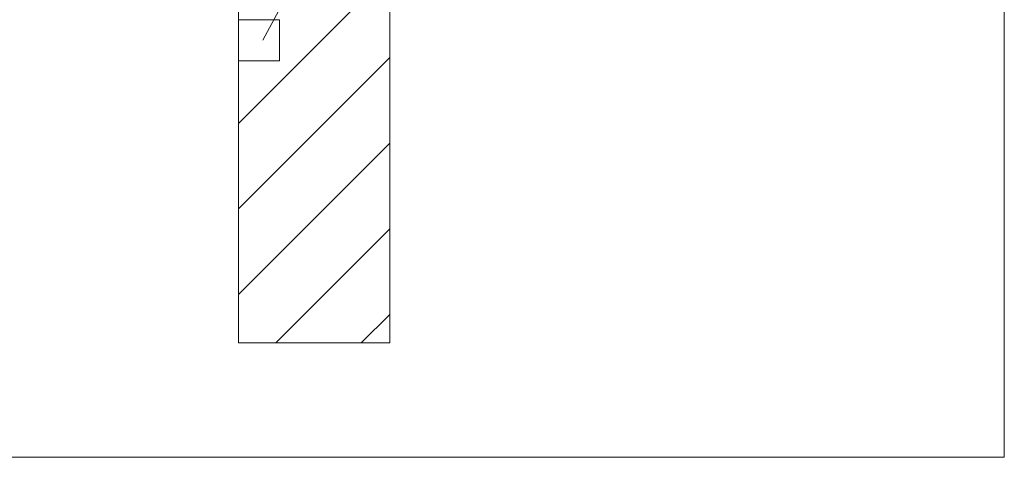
# Model space of a CAD drawing. Extents: x -620 to 300, y 62 to 1107.
# Tile 103 of 256: x 189.15 to 205.42, y 674.49 to 681.72. Entities that reach past the tile are written whole.
import ezdxf
from ezdxf.lldxf.tags import DXFTag

# ---------------------------------------------------------------- set-up
doc = ezdxf.new("R2010")
doc.units = 0
doc.layers.get('0').update_dxf_attribs({"lineweight": 35})
doc.layers.add('E_Betonbaudose', color=1, linetype='Continuous', lineweight=13, true_color=0xff0000)
doc.layers.add('E_Detail_Wandschraffur', color=7, linetype='Continuous', lineweight=5, true_color=0xc0c0c0)
doc.layers.add('E_Detail_Linie_Text_Bem', color=7, linetype='Continuous', lineweight=13)
tags = doc.linetypes.add('fein_strichliert', pattern=[4, 1, -2, 1]).pattern_tags.tags
tags[8:9] = [DXFTag(74, 4), DXFTag(75, 0), DXFTag(340, '0'), DXFTag(46, 0.0), DXFTag(50, 0.0), DXFTag(44, 0.0), DXFTag(45, 0.0)]
tags[6:7] = [DXFTag(74, 4), DXFTag(75, 0), DXFTag(340, '0'), DXFTag(46, 0.0), DXFTag(50, 0.0), DXFTag(44, 0.0), DXFTag(45, 0.0)]
tags[4:5] = [DXFTag(74, 4), DXFTag(75, 0), DXFTag(340, '0'), DXFTag(46, 0.0), DXFTag(50, 0.0), DXFTag(44, 0.0), DXFTag(45, 0.0)]
tags = doc.linetypes.add('fein_strichliert-A06G9GDB8I', pattern=[4, 1, -2, 1]).pattern_tags.tags
tags[8:9] = [DXFTag(74, 4), DXFTag(75, 0), DXFTag(340, '0'), DXFTag(46, 0.0), DXFTag(50, 0.0), DXFTag(44, 0.0), DXFTag(45, 0.0)]
tags[6:7] = [DXFTag(74, 4), DXFTag(75, 0), DXFTag(340, '0'), DXFTag(46, 0.0), DXFTag(50, 0.0), DXFTag(44, 0.0), DXFTag(45, 0.0)]
tags[4:5] = [DXFTag(74, 4), DXFTag(75, 0), DXFTag(340, '0'), DXFTag(46, 0.0), DXFTag(50, 0.0), DXFTag(44, 0.0), DXFTag(45, 0.0)]

# ---------------------------------------------------------------- blocks, each defined once
blk = doc.blocks.new('Referenz-A06G9GDF8I')
at = {"layer": 'E_Betonbaudose', "linetype": 'Continuous', "ltscale": 0.13}
for p, q in [((192.763, 681.038), (192.763, 681.718)), ((192.763, 681.718), (193.443, 681.718)), ((193.443, 681.718), (193.443, 681.038)), ((193.443, 681.038), (192.763, 681.038))]:
    blk.add_line(p, q, dxfattribs=at)
at = {"layer": 'E_Detail_Linie_Text_Bem', "linetype": 'fein_strichliert-A06G9GDB8I', "ltscale": 0.65}
for p, q in [((205.416, 674.488), (205.416, 735.805)), ((142.647, 674.488), (202.39, 674.488)), ((202.39, 674.488), (205.416, 674.488))]:
    blk.add_line(p, q, dxfattribs=at)
at = {"layer": 'E_Detail_Linie_Text_Bem', "linetype": 'Continuous', "ltscale": 0.13}
for p, q in [((195.263, 716.378), (195.263, 676.378)), ((192.763, 676.378), (192.763, 704.378)), ((195.263, 676.378), (192.763, 676.378))]:
    blk.add_line(p, q, dxfattribs=at)
at = {"layer": 'E_Detail_Linie_Text_Bem', "color": 0, "linetype": 'Continuous', "ltscale": 0.13}
blk.add_line((193.169, 681.378), (196.634, 687.876), dxfattribs=at)
at = {"layer": 'E_Detail_Wandschraffur', "linetype": 'fein_strichliert', "ltscale": 0.13}
for p, q in [((192.763, 680.005), (195.263, 682.505)), ((192.763, 677.177), (195.263, 679.677)), ((194.793, 676.378), (195.263, 676.848))]:
    blk.add_line(p, q, dxfattribs=at)
at = {"layer": 'E_Detail_Wandschraffur', "linetype": 'ByBlock', "ltscale": 0.13}
for p, q in [((192.763, 678.591), (195.263, 681.091)), ((193.379, 676.378), (195.263, 678.262))]:
    blk.add_line(p, q, dxfattribs=at)

msp = doc.modelspace()

# ---------------------------------------------------------------- block references
at = {"color": 8, "lineweight": 25, "ltscale": 0.25, "true_color": 0x808080}
msp.add_blockref('Referenz-A06G9GDF8I', (0, 0), dxfattribs=at)

doc.saveas('drawing.dxf')
